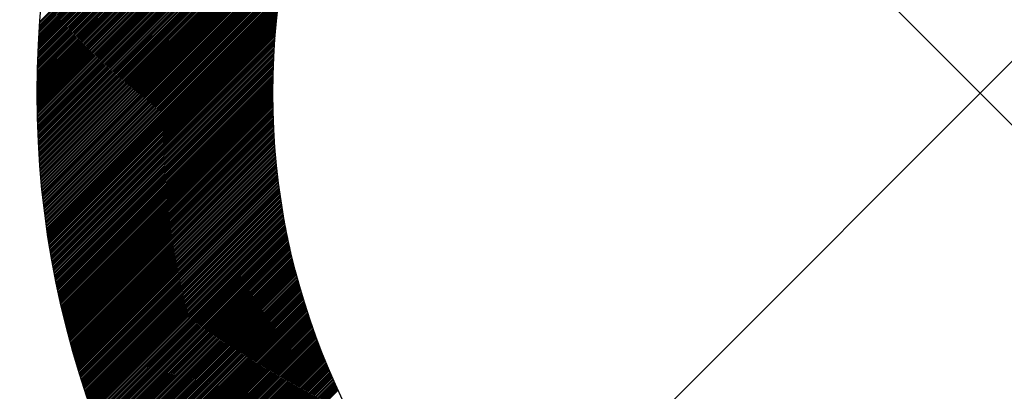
# Model space of a CAD drawing. Header units: millimetres. Extents: x -1753 to 37187, y -1972 to 14840.
# Tile 47 of 128: x 2547 to 2652, y 4188 to 4228. Entities that reach past the tile are written whole.
import ezdxf
from ezdxf.enums import TextEntityAlignment as Align

# ---------------------------------------------------------------- set-up
doc = ezdxf.new("R2010")
doc.units = ezdxf.units.MM
doc.header["$LTSCALE"] = 2
doc.header["$MEASUREMENT"] = 0
doc.linetypes.add('DASHED', pattern=[0.75, 0.5, -0.25])
doc.linetypes.add('HIDDEN', pattern=[0.375, 0.25, -0.125])
doc.layers.add('FIRE-SPKLR-EQP', color=1, linetype='Continuous', true_color=0xff0000)
doc.layers.add('FIRE-SPKLR-EQP-MPA-12SM-C', color=3, linetype='HIDDEN', true_color=0x00ff00)
doc.layers.add('GREY SCALE', color=9, linetype='Continuous', lineweight=0, true_color=0x808080)
doc.styles.get("Standard").update_dxf_attribs({"font": 'times.ttf'})

# ---------------------------------------------------------------- blocks, each defined once
blk = doc.blocks.new('SPKLR-EQP-PENDENT-68C')
at = {"layer": 'FIRE-SPKLR-EQP-MPA-12SM-C', "linetype": 'DASHED'}
blk.add_circle((0, 0), 2450, dxfattribs=at)
blk = doc.blocks.new('RCP LAYOUT')
at = {"layer": 'GREY SCALE', "lineweight": -3}
for p, q in [((2549.27, 4227.4), (2595.44, 4273.56)), ((2549.29, 4227.59), (2595.35, 4273.65)), ((2549.2, 4226.26), (2595.97, 4273.03)), ((2549.21, 4226.45), (2595.88, 4273.12)), ((2549.22, 4226.64), (2595.79, 4273.21)), ((2549.23, 4226.83), (2595.7, 4273.3)), ((2549.25, 4227.02), (2595.61, 4273.39)), ((2549.26, 4227.21), (2595.53, 4273.47)), ((2595.97, 4273.03), (2702.03, 4166.97)), ((2595.97, 4166.97), (2702.03, 4273.03)), ((2549.18, 4226.07), (2592.99, 4269.88)), ((2549.17, 4225.89), (2591.82, 4268.53)), ((2549.16, 4225.7), (2590.94, 4267.47)), ((2549.15, 4225.51), (2590.21, 4266.57)), ((2549.14, 4225.32), (2589.58, 4265.76)), ((2549.12, 4224.95), (2588.51, 4264.34)), ((2549.13, 4225.14), (2589.02, 4265.02)), ((2549.11, 4224.77), (2588.04, 4263.69)), ((2549.1, 4224.58), (2587.61, 4263.09)), ((2549.1, 4224.39), (2587.21, 4262.51)), ((2549.08, 4224.03), (2586.47, 4261.42)), ((2549.09, 4224.21), (2586.83, 4261.95)), ((2549.07, 4223.84), (2586.14, 4260.9)), ((2549.07, 4223.66), (2585.82, 4260.41)), ((2549.05, 4223.29), (2585.22, 4259.45)), ((2549.05, 4223.11), (2584.93, 4259)), ((2549.06, 4223.47), (2585.51, 4259.92)), ((2549.04, 4222.93), (2584.67, 4258.55)), ((2549.04, 4222.74), (2584.41, 4258.11)), ((2549.02, 4222.2), (2583.68, 4256.86)), ((2549.03, 4222.56), (2584.16, 4257.69)), ((2549.03, 4222.38), (2583.92, 4257.27)), ((2549.02, 4222.02), (2583.46, 4256.46)), ((2549.02, 4221.84), (2583.24, 4256.06)), ((2549.01, 4221.66), (2583.03, 4255.67)), ((2549.01, 4221.48), (2582.82, 4255.29)), ((2549.01, 4221.3), (2582.62, 4254.92)), ((2549, 4220.94), (2582.24, 4254.18)), ((2549, 4220.77), (2582.06, 4253.82)), ((2549.01, 4221.12), (2582.43, 4254.55)), ((2549, 4220.59), (2581.88, 4253.47)), ((2549, 4220.41), (2581.71, 4253.12)), ((2549, 4220.23), (2581.54, 4252.77)), ((2549, 4220.06), (2581.37, 4252.43)), ((2549, 4219.88), (2581.21, 4252.09)), ((2549, 4219.7), (2581.06, 4251.76)), ((2549, 4219.53), (2580.9, 4251.43)), ((2549, 4219.35), (2580.75, 4251.1)), ((2549, 4219.18), (2580.61, 4250.78)), ((2549.01, 4219), (2580.46, 4250.46)), ((2549.01, 4218.83), (2580.32, 4250.14)), ((2549.01, 4218.65), (2580.19, 4249.83)), ((2549.01, 4218.48), (2580.05, 4249.52)), ((2549.01, 4218.3), (2579.92, 4249.21)), ((2549.02, 4218.13), (2579.79, 4248.9)), ((2549.02, 4217.96), (2579.67, 4248.6)), ((2549.02, 4217.78), (2579.55, 4248.3)), ((2549.03, 4217.61), (2579.43, 4248.01)), ((2549.03, 4217.44), (2579.31, 4247.71)), ((2549.04, 4217.26), (2579.19, 4247.42)), ((2549.04, 4217.09), (2579.08, 4247.13)), ((2549.05, 4216.92), (2578.97, 4246.84)), ((2549.05, 4216.75), (2578.86, 4246.56)), ((2549.06, 4216.58), (2578.75, 4246.27)), ((2549.06, 4216.41), (2578.65, 4245.99)), ((2549.07, 4216.24), (2578.54, 4245.71)), ((2549.08, 4216.07), (2578.44, 4245.43)), ((2549.08, 4215.9), (2578.35, 4245.16)), ((2549.09, 4215.73), (2578.25, 4244.88)), ((2549.1, 4215.56), (2578.15, 4244.61)), ((2549.11, 4215.39), (2578.06, 4244.34)), ((2549.11, 4215.22), (2577.97, 4244.07)), ((2549.12, 4215.05), (2577.88, 4243.81)), ((2549.13, 4214.88), (2577.79, 4243.54)), ((2549.14, 4214.72), (2577.7, 4243.28)), ((2549.15, 4214.55), (2577.62, 4243.02)), ((2549.16, 4214.38), (2577.54, 4242.76)), ((2549.17, 4214.21), (2577.45, 4242.5)), ((2549.18, 4214.05), (2577.37, 4242.24)), ((2549.19, 4213.88), (2577.3, 4241.99)), ((2549.2, 4213.71), (2577.22, 4241.73)), ((2549.21, 4213.55), (2577.14, 4241.48)), ((2549.22, 4213.38), (2577.07, 4241.23)), ((2549.23, 4213.21), (2576.99, 4240.98)), ((2549.24, 4213.05), (2576.92, 4240.73)), ((2549.25, 4212.88), (2576.85, 4240.48)), ((2549.27, 4212.72), (2576.78, 4240.24)), ((2549.28, 4212.55), (2576.71, 4239.99)), ((2549.29, 4212.39), (2576.65, 4239.75)), ((2549.3, 4212.23), (2576.58, 4239.5)), ((2549.32, 4212.06), (2576.52, 4239.26)), ((2549.33, 4211.9), (2576.45, 4239.02)), ((2549.34, 4211.74), (2576.39, 4238.78)), ((2549.36, 4211.57), (2576.33, 4238.55)), ((2549.37, 4211.41), (2576.27, 4238.31)), ((2549.38, 4211.25), (2576.21, 4238.07)), ((2549.4, 4211.08), (2576.15, 4237.84)), ((2549.41, 4210.92), (2576.1, 4237.61)), ((2549.43, 4210.76), (2576.04, 4237.37)), ((2549.44, 4210.6), (2575.99, 4237.14)), ((2549.46, 4210.44), (2575.93, 4236.91)), ((2549.47, 4210.28), (2575.88, 4236.68)), ((2549.49, 4210.12), (2575.83, 4236.45)), ((2549.51, 4209.95), (2575.78, 4236.23)), ((2549.52, 4209.79), (2575.73, 4236)), ((2549.54, 4209.63), (2575.68, 4235.77)), ((2549.56, 4209.47), (2575.63, 4235.55)), ((2549.57, 4209.31), (2575.58, 4235.32)), ((2549.59, 4209.15), (2575.54, 4235.1)), ((2549.61, 4209), (2575.49, 4234.88)), ((2549.63, 4208.84), (2575.45, 4234.66)), ((2549.64, 4208.68), (2575.4, 4234.44)), ((2549.66, 4208.52), (2575.36, 4234.22)), ((2549.68, 4208.36), (2575.32, 4234)), ((2549.7, 4208.2), (2575.28, 4233.78)), ((2549.72, 4208.04), (2575.24, 4233.56)), ((2549.74, 4207.89), (2575.2, 4233.35)), ((2549.76, 4207.73), (2575.16, 4233.13)), ((2549.78, 4207.57), (2575.12, 4232.92)), ((2549.79, 4207.42), (2575.08, 4232.7)), ((2549.82, 4207.26), (2575.05, 4232.49)), ((2549.84, 4207.1), (2575.01, 4232.28)), ((2549.86, 4206.95), (2574.98, 4232.07)), ((2549.88, 4206.79), (2574.94, 4231.86)), ((2549.9, 4206.63), (2574.91, 4231.65)), ((2549.92, 4206.48), (2574.88, 4231.44)), ((2549.94, 4206.32), (2574.85, 4231.23)), ((2549.96, 4206.17), (2574.81, 4231.02)), ((2549.98, 4206.01), (2574.78, 4230.81)), ((2550.01, 4205.86), (2574.75, 4230.61)), ((2550.03, 4205.7), (2574.72, 4230.4)), ((2550.05, 4205.55), (2574.7, 4230.2)), ((2550.07, 4205.39), (2574.67, 4229.99)), ((2550.1, 4205.24), (2574.64, 4229.79)), ((2550.12, 4205.09), (2574.61, 4229.58)), ((2550.14, 4204.93), (2574.59, 4229.38)), ((2550.16, 4204.78), (2574.56, 4229.18)), ((2550.19, 4204.63), (2574.54, 4228.98)), ((2550.21, 4204.47), (2574.52, 4228.78)), ((2550.24, 4204.32), (2574.49, 4228.58)), ((2550.26, 4204.17), (2574.47, 4228.38)), ((2550.29, 4204.02), (2574.45, 4228.18)), ((2550.31, 4203.86), (2574.43, 4227.98)), ((2550.34, 4203.71), (2574.4, 4227.78)), ((2550.36, 4203.56), (2574.38, 4227.59)), ((2550.39, 4203.41), (2574.36, 4227.39)), ((2550.41, 4203.26), (2574.35, 4227.19)), ((2550.44, 4203.11), (2574.33, 4227)), ((2550.46, 4202.96), (2574.31, 4226.8)), ((2550.49, 4202.81), (2574.29, 4226.61)), ((2550.52, 4202.66), (2574.27, 4226.42)), ((2550.54, 4202.51), (2574.26, 4226.22)), ((2550.57, 4202.36), (2574.24, 4226.03)), ((2550.6, 4202.21), (2574.23, 4225.84)), ((2550.62, 4202.06), (2574.21, 4225.65)), ((2550.65, 4201.91), (2574.2, 4225.46)), ((2550.68, 4201.76), (2574.19, 4225.26)), ((2550.71, 4201.61), (2574.17, 4225.07)), ((2550.73, 4201.46), (2574.16, 4224.89)), ((2550.76, 4201.31), (2574.15, 4224.7)), ((2550.79, 4201.16), (2574.14, 4224.51)), ((2550.82, 4201.01), (2574.12, 4224.32)), ((2550.85, 4200.87), (2574.11, 4224.13)), ((2550.88, 4200.72), (2574.1, 4223.95)), ((2550.91, 4200.57), (2574.09, 4223.76)), ((2550.93, 4200.42), (2574.09, 4223.57)), ((2550.96, 4200.28), (2574.08, 4223.39)), ((2550.99, 4200.13), (2574.07, 4223.2)), ((2551.02, 4199.98), (2574.06, 4223.02)), ((2551.05, 4199.84), (2574.05, 4222.84)), ((2551.08, 4199.69), (2574.05, 4222.65)), ((2551.11, 4199.54), (2574.04, 4222.47)), ((2551.15, 4199.4), (2574.03, 4222.29)), ((2551.18, 4199.25), (2574.03, 4222.1)), ((2551.21, 4199.11), (2574.02, 4221.92)), ((2551.24, 4198.96), (2574.02, 4221.74)), ((2551.27, 4198.81), (2574.02, 4221.56)), ((2551.3, 4198.67), (2574.01, 4221.38)), ((2551.33, 4198.52), (2574.01, 4221.2)), ((2551.37, 4198.38), (2574.01, 4221.02)), ((2551.4, 4198.23), (2574, 4220.84)), ((2551.43, 4198.09), (2574, 4220.66)), ((2551.46, 4197.95), (2574, 4220.49)), ((2551.49, 4197.8), (2574, 4220.31)), ((2551.53, 4197.66), (2574, 4220.13)), ((2551.56, 4197.51), (2574, 4219.95)), ((2551.59, 4197.37), (2574, 4219.78)), ((2551.63, 4197.23), (2574, 4219.6)), ((2551.66, 4197.08), (2574, 4219.43)), ((2551.69, 4196.94), (2574, 4219.25)), ((2551.73, 4196.8), (2574.01, 4219.08)), ((2551.76, 4196.66), (2574.01, 4218.9)), ((2551.8, 4196.51), (2574.01, 4218.73)), ((2551.83, 4196.37), (2574.01, 4218.55)), ((2551.87, 4196.23), (2574.02, 4218.38)), ((2551.9, 4196.09), (2574.02, 4218.21)), ((2551.94, 4195.95), (2574.03, 4218.03)), ((2551.97, 4195.8), (2574.03, 4217.86)), ((2552.01, 4195.66), (2574.04, 4217.69)), ((2552.04, 4195.52), (2574.04, 4217.52)), ((2552.08, 4195.38), (2574.05, 4217.35)), ((2552.11, 4195.24), (2574.05, 4217.18)), ((2552.15, 4195.1), (2574.06, 4217.01)), ((2552.19, 4194.96), (2574.07, 4216.84)), ((2552.22, 4194.82), (2574.07, 4216.67)), ((2552.26, 4194.68), (2574.08, 4216.5)), ((2552.3, 4194.54), (2574.09, 4216.33)), ((2552.33, 4194.4), (2574.1, 4216.16)), ((2552.37, 4194.26), (2574.11, 4215.99)), ((2552.41, 4194.12), (2574.12, 4215.83)), ((2552.44, 4193.98), (2574.13, 4215.66)), ((2552.48, 4193.84), (2574.14, 4215.49)), ((2552.52, 4193.7), (2574.15, 4215.33)), ((2552.56, 4193.56), (2574.16, 4215.16)), ((2552.6, 4193.42), (2574.17, 4214.99)), ((2552.63, 4193.28), (2574.18, 4214.83)), ((2552.67, 4193.15), (2574.19, 4214.66)), ((2552.71, 4193.01), (2574.2, 4214.5)), ((2552.75, 4192.87), (2574.21, 4214.33)), ((2552.79, 4192.73), (2574.23, 4214.17)), ((2552.83, 4192.59), (2574.24, 4214.01)), ((2552.87, 4192.46), (2574.25, 4213.84)), ((2552.91, 4192.32), (2574.27, 4213.68)), ((2552.95, 4192.18), (2574.28, 4213.52)), ((2552.99, 4192.05), (2574.3, 4213.35)), ((2553.03, 4191.91), (2574.31, 4213.19)), ((2553.07, 4191.77), (2574.32, 4213.03)), ((2553.11, 4191.64), (2574.34, 4212.87)), ((2553.15, 4191.5), (2574.36, 4212.71)), ((2553.19, 4191.36), (2574.37, 4212.55)), ((2553.23, 4191.23), (2574.39, 4212.39)), ((2553.27, 4191.09), (2574.4, 4212.23)), ((2553.31, 4190.96), (2574.42, 4212.07)), ((2553.35, 4190.82), (2574.44, 4211.91)), ((2553.39, 4190.68), (2574.46, 4211.75)), ((2553.44, 4190.55), (2574.47, 4211.59)), ((2553.48, 4190.41), (2574.49, 4211.43)), ((2553.52, 4190.28), (2574.51, 4211.27)), ((2553.56, 4190.14), (2574.53, 4211.11)), ((2553.6, 4190.01), (2574.55, 4210.95)), ((2553.65, 4189.88), (2574.57, 4210.8)), ((2553.69, 4189.74), (2574.59, 4210.64)), ((2553.73, 4189.61), (2574.61, 4210.48)), ((2553.77, 4189.47), (2574.63, 4210.33)), ((2553.82, 4189.34), (2574.65, 4210.17)), ((2553.86, 4189.21), (2574.67, 4210.01)), ((2553.9, 4189.07), (2574.69, 4209.86)), ((2553.95, 4188.94), (2574.71, 4209.7)), ((2553.99, 4188.81), (2574.73, 4209.55)), ((2554.03, 4188.67), (2574.75, 4209.39)), ((2554.08, 4188.54), (2574.78, 4209.24)), ((2554.12, 4188.41), (2574.8, 4209.08)), ((2554.17, 4188.28), (2574.82, 4208.93)), ((2554.21, 4188.14), (2574.84, 4208.78)), ((2554.25, 4188.01), (2574.87, 4208.62)), ((2554.3, 4187.88), (2574.89, 4208.47)), ((2554.34, 4187.75), (2574.92, 4208.32)), ((2554.39, 4187.61), (2574.94, 4208.17)), ((2554.43, 4187.48), (2574.96, 4208.01)), ((2554.48, 4187.35), (2574.99, 4207.86)), ((2554.53, 4187.22), (2575.01, 4207.71)), ((2554.57, 4187.09), (2575.04, 4207.56)), ((2554.62, 4186.96), (2575.06, 4207.41)), ((2554.66, 4186.83), (2575.09, 4207.26)), ((2554.71, 4186.7), (2575.12, 4207.1)), ((2554.75, 4186.57), (2575.14, 4206.95)), ((2554.8, 4186.44), (2575.17, 4206.8)), ((2554.85, 4186.31), (2575.2, 4206.65)), ((2554.89, 4186.18), (2575.22, 4206.5)), ((2554.94, 4186.05), (2575.25, 4206.36)), ((2554.99, 4185.92), (2575.28, 4206.21)), ((2555.04, 4185.79), (2575.31, 4206.06)), ((2555.08, 4185.66), (2575.34, 4205.91)), ((2555.13, 4185.53), (2575.36, 4205.76)), ((2555.18, 4185.4), (2575.39, 4205.61)), ((2555.23, 4185.27), (2575.42, 4205.47)), ((2555.27, 4185.14), (2575.45, 4205.32)), ((2555.32, 4185.01), (2575.48, 4205.17)), ((2555.37, 4184.88), (2575.51, 4205.02)), ((2555.42, 4184.75), (2575.54, 4204.88)), ((2555.47, 4184.63), (2575.57, 4204.73)), ((2555.51, 4184.5), (2575.6, 4204.58)), ((2555.56, 4184.37), (2575.63, 4204.44)), ((2555.61, 4184.24), (2575.66, 4204.29)), ((2555.66, 4184.11), (2575.69, 4204.15)), ((2555.71, 4183.99), (2575.73, 4204)), ((2555.76, 4183.86), (2575.76, 4203.86)), ((2555.81, 4183.73), (2575.79, 4203.71)), ((2555.86, 4183.6), (2575.82, 4203.57)), ((2555.91, 4183.48), (2575.85, 4203.42)), ((2555.96, 4183.35), (2575.89, 4203.28)), ((2556.01, 4183.22), (2575.92, 4203.14)), ((2556.06, 4183.1), (2575.95, 4202.99)), ((2556.11, 4182.97), (2575.99, 4202.85)), ((2556.16, 4182.84), (2576.02, 4202.71)), ((2556.21, 4182.72), (2576.06, 4202.56)), ((2556.26, 4182.59), (2576.09, 4202.42)), ((2556.31, 4182.47), (2576.12, 4202.28)), ((2556.36, 4182.34), (2576.16, 4202.14)), ((2556.41, 4182.21), (2576.19, 4201.99)), ((2556.46, 4182.09), (2576.23, 4201.85)), ((2556.52, 4181.96), (2576.26, 4201.71)), ((2556.57, 4181.84), (2576.3, 4201.57)), ((2556.62, 4181.71), (2576.34, 4201.43)), ((2556.67, 4181.59), (2576.37, 4201.29)), ((2556.72, 4181.46), (2576.41, 4201.15)), ((2556.78, 4181.34), (2576.44, 4201.01)), ((2556.83, 4181.21), (2576.48, 4200.87)), ((2556.88, 4181.09), (2576.52, 4200.73)), ((2556.93, 4180.97), (2576.56, 4200.59)), ((2556.99, 4180.84), (2576.59, 4200.45)), ((2557.04, 4180.72), (2576.63, 4200.31)), ((2557.09, 4180.59), (2576.67, 4200.17)), ((2557.14, 4180.47), (2576.71, 4200.03)), ((2557.2, 4180.35), (2576.75, 4199.89)), ((2557.25, 4180.22), (2576.78, 4199.76)), ((2557.3, 4180.1), (2576.82, 4199.62)), ((2557.36, 4179.98), (2576.86, 4199.48)), ((2557.41, 4179.85), (2576.9, 4199.34)), ((2557.47, 4179.73), (2576.94, 4199.21)), ((2557.52, 4179.61), (2576.98, 4199.07)), ((2557.57, 4179.49), (2577.02, 4198.93)), ((2557.63, 4179.36), (2577.06, 4198.8)), ((2557.68, 4179.24), (2577.1, 4198.66)), ((2557.74, 4179.12), (2577.14, 4198.52)), ((2557.79, 4179), (2577.18, 4198.39)), ((2557.85, 4178.88), (2577.22, 4198.25)), ((2557.9, 4178.75), (2577.26, 4198.12)), ((2557.96, 4178.63), (2577.31, 4197.98)), ((2558.01, 4178.51), (2577.35, 4197.84)), ((2558.07, 4178.39), (2577.39, 4197.71)), ((2558.12, 4178.27), (2577.43, 4197.57)), ((2558.18, 4178.15), (2577.47, 4197.44)), ((2558.24, 4178.03), (2577.52, 4197.31)), ((2558.29, 4177.91), (2577.56, 4197.17)), ((2558.35, 4177.78), (2577.6, 4197.04)), ((2558.4, 4177.66), (2577.64, 4196.9)), ((2558.46, 4177.54), (2577.69, 4196.77)), ((2558.52, 4177.42), (2577.73, 4196.64)), ((2558.57, 4177.3), (2577.78, 4196.5)), ((2558.63, 4177.18), (2577.82, 4196.37)), ((2558.69, 4177.06), (2577.86, 4196.24)), ((2558.74, 4176.94), (2577.91, 4196.11)), ((2558.8, 4176.82), (2577.95, 4195.97)), ((2558.86, 4176.7), (2578, 4195.84)), ((2558.92, 4176.58), (2578.04, 4195.71)), ((2558.97, 4176.47), (2578.09, 4195.58)), ((2559.03, 4176.35), (2578.13, 4195.45)), ((2559.09, 4176.23), (2578.18, 4195.32)), ((2559.15, 4176.11), (2578.22, 4195.19)), ((2559.21, 4175.99), (2578.27, 4195.06)), ((2559.26, 4175.87), (2578.32, 4194.92)), ((2559.32, 4175.75), (2578.36, 4194.79)), ((2559.38, 4175.63), (2578.41, 4194.66)), ((2559.44, 4175.52), (2578.46, 4194.53)), ((2559.5, 4175.4), (2578.5, 4194.4)), ((2559.56, 4175.28), (2578.55, 4194.27)), ((2559.62, 4175.16), (2578.6, 4194.15)), ((2559.67, 4175.05), (2578.64, 4194.02)), ((2559.73, 4174.93), (2578.69, 4193.89)), ((2559.79, 4174.81), (2578.74, 4193.76)), ((2559.85, 4174.69), (2578.79, 4193.63)), ((2559.91, 4174.58), (2578.84, 4193.5)), ((2559.97, 4174.46), (2578.89, 4193.37)), ((2560.03, 4174.34), (2578.93, 4193.24)), ((2560.09, 4174.23), (2578.98, 4193.12)), ((2560.15, 4174.11), (2579.03, 4192.99)), ((2560.21, 4173.99), (2579.08, 4192.86)), ((2560.27, 4173.88), (2579.13, 4192.73)), ((2560.33, 4173.76), (2579.18, 4192.61)), ((2560.39, 4173.64), (2579.23, 4192.48)), ((2560.45, 4173.53), (2579.28, 4192.35)), ((2560.52, 4173.41), (2579.33, 4192.23)), ((2560.58, 4173.3), (2579.38, 4192.1)), ((2560.64, 4173.18), (2579.43, 4191.98)), ((2560.7, 4173.06), (2579.48, 4191.85)), ((2560.76, 4172.95), (2579.53, 4191.72)), ((2560.82, 4172.83), (2579.59, 4191.6)), ((2560.88, 4172.72), (2579.64, 4191.47)), ((2560.95, 4172.6), (2579.69, 4191.35)), ((2561.01, 4172.49), (2579.74, 4191.22)), ((2561.07, 4172.37), (2579.79, 4191.1)), ((2561.13, 4172.26), (2579.84, 4190.97)), ((2561.19, 4172.15), (2579.9, 4190.85)), ((2561.26, 4172.03), (2579.95, 4190.72)), ((2561.32, 4171.92), (2580, 4190.6)), ((2561.38, 4171.8), (2580.06, 4190.48)), ((2561.44, 4171.69), (2580.11, 4190.35)), ((2561.51, 4171.57), (2580.16, 4190.23)), ((2561.57, 4171.46), (2580.22, 4190.11)), ((2561.63, 4171.35), (2580.27, 4189.98)), ((2561.7, 4171.23), (2580.32, 4189.86)), ((2561.76, 4171.12), (2580.38, 4189.74)), ((2561.82, 4171.01), (2580.43, 4189.61)), ((2561.89, 4170.89), (2580.49, 4189.49)), ((2561.95, 4170.78), (2580.54, 4189.37)), ((2562.01, 4170.67), (2580.59, 4189.25)), ((2562.08, 4170.56), (2580.65, 4189.13)), ((2562.14, 4170.44), (2580.7, 4189)), ((2562.21, 4170.33), (2580.76, 4188.88)), ((2562.27, 4170.22), (2580.82, 4188.76)), ((2562.34, 4170.11), (2580.87, 4188.64)), ((2562.4, 4169.99), (2580.93, 4188.52))]:
    blk.add_line(p, q, dxfattribs=at)
for radius in [100, 75]:
    blk.add_circle((2649, 4220), radius, dxfattribs=at)
for tag, p in [('EXIT', (2198, 13730)), ('EXIT', (15225, 13730)), ('E', (15529.99, 8869.99)), ('E', (15529.99, 7669.99)), ('E', (15529.99, 5869.99)), ('E', (15529.99, 4669.96)), ('EXIT', (13114.86, 3718.64)), ('E', (11657, 3149.92)), ('E', (13457, 3149.92)), ('E', (15257.01, 3149.72)), ('E', (16457.43, 3149.81)), ('EXIT', (15988.31, 2270)), ('E', (1505, 1600)), ('E', (2705, 1600)), ('E', (3905, 1600)), ('E', (5105, 1600)), ('E', (6305, 1600)), ('E', (7505, 1600)), ('E', (8705, 1600)), ('E', (11657, 1349.95)), ('E', (13557, 1350)), ('E', (14757, 1350)), ('EXIT', (6723.48, 950))]:
    blk.add_attdef(tag, text='', height=100, dxfattribs=at).set_placement(p, align=Align.MIDDLE_CENTER)
blk.add_attdef('E', text='', height=100, rotation=44.9147, dxfattribs=at).set_placement((13564.52, 5892.8), align=Align.MIDDLE_CENTER)

msp = doc.modelspace()

# ---------------------------------------------------------------- block references
at = {"layer": 'FIRE-SPKLR-EQP'}
for p in [(1700, 6330), (4700, 3966.21), (1700, 3630)]:
    msp.add_blockref('SPKLR-EQP-PENDENT-68C', p, dxfattribs=at)
at = {"layer": 'GREY SCALE', "lineweight": -3}
msp.add_blockref('RCP LAYOUT', (0, 0), dxfattribs=at)

doc.saveas('drawing.dxf')
